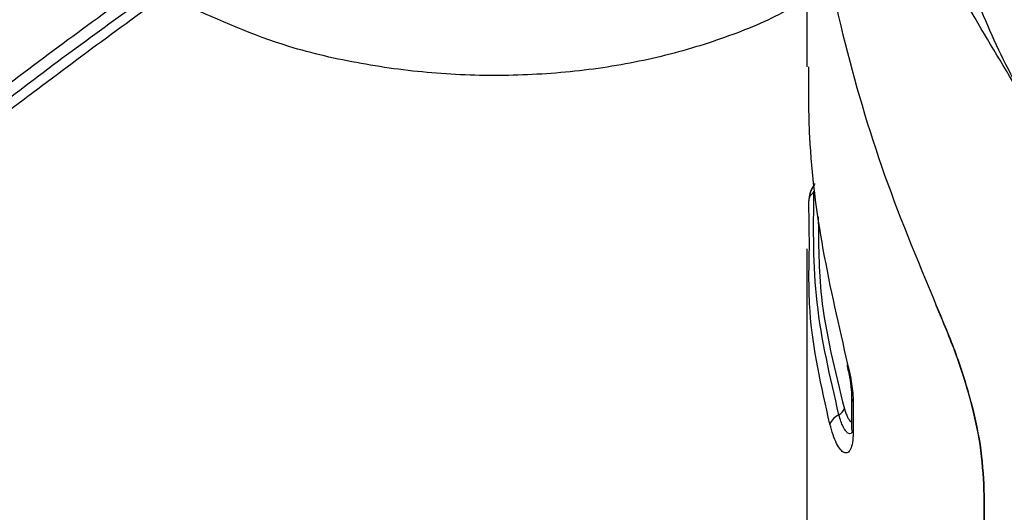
# Model space of a CAD drawing. Header units: inches. Extents: x 0.4 to 16.8, y 0 to 10.8.
# Tile 89 of 102: x 14.4582 to 14.5796, y 8.5545 to 8.6153. Entities that reach past the tile are written whole.
import ezdxf

# ---------------------------------------------------------------- set-up
doc = ezdxf.new("R2010")
doc.units = ezdxf.units.IN
doc.header["$MEASUREMENT"] = 0

msp = doc.modelspace()

# ---------------------------------------------------------------- linework, layer by layer
at = {"color": 7, "linetype": 'Continuous'}
for p, q in [((14.55524472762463, 8.647547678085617), (14.55524472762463, 8.609450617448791)), ((14.55624781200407, 8.595016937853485), (14.55614960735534, 8.594906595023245)), ((14.55610094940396, 8.593959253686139), (14.55610888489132, 8.594103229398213)), ((14.55553586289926, 8.586984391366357), (14.55546918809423, 8.592925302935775)), ((14.55524472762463, 8.586982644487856), (14.55524472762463, 8.552750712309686)), ((14.56073650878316, 8.56874320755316), (14.56073650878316, 8.564920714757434)), ((14.56093463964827, 8.568103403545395), (14.56093463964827, 8.56428091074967)), ((14.57709300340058, 8.39343981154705), (14.57709300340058, 8.556582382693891)), ((14.57709300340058, 8.556582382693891), (14.57709300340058, 8.39343981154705))]:
    msp.add_line(p, q, dxfattribs=at)
for centre, radius, start, end in [((14.55848896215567, 8.592974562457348), 0.003008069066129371, 141.4125847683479, 165.1819455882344), ((14.55844183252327, 8.593048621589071), 0.002943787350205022, 141.3942922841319, 166.0127257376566), ((14.55847690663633, 8.592979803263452), 0.002995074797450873, 165.2198862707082, 176.6232714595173), ((14.55681415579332, 8.592766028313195), 0.001390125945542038, 120.867312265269, 159.1990601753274), ((14.5563921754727, 8.592970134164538), 0.00092407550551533, 161.7387790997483, 182.7807780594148), ((14.56035691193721, 8.572581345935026), 0.0001762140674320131, 124.2370645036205, 205.3234131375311), ((14.56190696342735, 8.568754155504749), 0.001169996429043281, 178.3175067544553, 213.7934044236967), ((14.55854435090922, 8.567773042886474), 0.001413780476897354, 297.0258566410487, 338.61302577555), ((14.56010041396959, 8.56451662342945), 0.002196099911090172, 114.5844353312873, 157.6351637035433), ((14.56191302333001, 8.564934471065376), 0.001176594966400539, 180.6698960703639, 213.7429240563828)]:
    msp.add_arc(centre, radius, start, end, dxfattribs=at)
for points, knots in [([(14.38763157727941, 8.561457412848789), (14.38344408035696, 8.564294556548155), (14.37509907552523, 8.569948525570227), (14.36525418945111, 8.579465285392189), (14.35754299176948, 8.589559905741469), (14.35224257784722, 8.600169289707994), (14.3493833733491, 8.61112347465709), (14.34902162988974, 8.622261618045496), (14.35116077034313, 8.633403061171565), (14.3557731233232, 8.644392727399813), (14.36278481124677, 8.655052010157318), (14.37208940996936, 8.665219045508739), (14.38355887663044, 8.674751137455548), (14.39699437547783, 8.683483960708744), (14.41220399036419, 8.691294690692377), (14.42896749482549, 8.698061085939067), (14.44699487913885, 8.703695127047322), (14.46605256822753, 8.708024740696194), (14.48237091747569, 8.71075909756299), (14.49235387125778, 8.711523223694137), (14.49562813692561, 8.711773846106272)], [0, 0, 0, 0, 0.05767759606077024, 0.114942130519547, 0.1718758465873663, 0.229272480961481, 0.2863656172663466, 0.3433555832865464, 0.4008001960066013, 0.4577816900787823, 0.5148922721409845, 0.5722771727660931, 0.6292089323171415, 0.6865028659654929, 0.7437196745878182, 0.8006654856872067, 0.8580883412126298, 0.9151443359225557, 0.9721685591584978, 1, 1, 1, 1]), ([(14.555629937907, 8.647551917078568), (14.55559836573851, 8.643654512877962), (14.5555103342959, 8.632787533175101), (14.55883505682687, 8.615735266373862), (14.56411300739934, 8.597013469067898), (14.56881689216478, 8.585684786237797), (14.57118504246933, 8.579981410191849)], [0, 0, 0, 0, 0.1742750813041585, 0.4859243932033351, 0.7411908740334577, 1, 1, 1, 1]), ([(14.555629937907, 8.647551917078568), (14.55559836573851, 8.643654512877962), (14.5555103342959, 8.632787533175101), (14.55883505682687, 8.615735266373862), (14.56411300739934, 8.597013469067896), (14.56881689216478, 8.585684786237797), (14.57118504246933, 8.579981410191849)], [0, 0, 0, 0, 0.1742750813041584, 0.4859243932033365, 0.7411908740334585, 1, 1, 1, 1]), ([(14.58215092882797, 8.605060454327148), (14.58007678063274, 8.608525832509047), (14.57595232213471, 8.615416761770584), (14.569893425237, 8.625851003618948), (14.56423311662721, 8.636332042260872), (14.56138151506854, 8.643288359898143), (14.55994716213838, 8.646787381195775)], [0, 0, 0, 0, 0.2418202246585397, 0.4808612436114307, 0.7388736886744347, 1, 1, 1, 1]), ([(14.57073011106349, 8.64694321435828), (14.57092685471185, 8.643015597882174), (14.57130820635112, 8.635402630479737), (14.57374422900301, 8.62455449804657), (14.57727247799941, 8.61443044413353), (14.58051797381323, 8.608196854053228), (14.58215092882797, 8.605060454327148)], [0, 0, 0, 0, 0.2686531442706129, 0.5207350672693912, 0.7588602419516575, 1, 1, 1, 1]), ([(14.47382086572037, 8.61984465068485), (14.46736200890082, 8.615143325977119), (14.4544240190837, 8.605725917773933), (14.4351701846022, 8.59006651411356), (14.4160279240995, 8.573370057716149), (14.40349583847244, 8.561293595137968), (14.39721972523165, 8.555245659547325)], [0, 0, 0, 0, 0.248018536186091, 0.4968156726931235, 0.7480034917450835, 1, 1, 1, 1]), ([(14.47382086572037, 8.618034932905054), (14.47073018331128, 8.615812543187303), (14.46454882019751, 8.611367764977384), (14.452240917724, 8.602030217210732), (14.43635840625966, 8.589237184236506), (14.41703848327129, 8.572434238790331), (14.40405773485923, 8.559930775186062), (14.39756735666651, 8.553679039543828)], [0, 0, 0, 0, 0.119120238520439, 0.2382404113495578, 0.4765453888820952, 0.7382725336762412, 1, 1, 1, 1]), ([(14.47614076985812, 8.618293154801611), (14.4696829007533, 8.613592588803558), (14.45674690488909, 8.604176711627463), (14.43749601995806, 8.588520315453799), (14.41835656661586, 8.571827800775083), (14.40582622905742, 8.559754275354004), (14.3995509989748, 8.553707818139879)], [0, 0, 0, 0, 0.2480201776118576, 0.4968183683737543, 0.7480051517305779, 1, 1, 1, 1]), ([(14.55524472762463, 8.618013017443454), (14.55451599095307, 8.617529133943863), (14.55171331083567, 8.615668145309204), (14.54568881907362, 8.613141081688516), (14.53740234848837, 8.61058373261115), (14.52840902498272, 8.608943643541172), (14.51904398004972, 8.60824894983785), (14.50954713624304, 8.608490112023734), (14.5002241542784, 8.609716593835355), (14.48945977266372, 8.61218243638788), (14.48279999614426, 8.615191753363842), (14.47871440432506, 8.617037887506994)], [0, 0, 0, 0, 0.03930115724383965, 0.1511500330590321, 0.2629764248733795, 0.3748030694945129, 0.4866586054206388, 0.5985145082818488, 0.7104378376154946, 0.8223614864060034, 1, 1, 1, 1]), ([(14.55541476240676, 8.609452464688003), (14.55541272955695, 8.606566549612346), (14.55540749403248, 8.599133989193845), (14.55700366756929, 8.586792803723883), (14.55916392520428, 8.577455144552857), (14.56025777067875, 8.572727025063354)], [0, 0, 0, 0, 0.2385809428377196, 0.6144558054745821, 1, 1, 1, 1]), ([(14.5556764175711, 8.594041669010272), (14.55566633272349, 8.594011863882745), (14.55564525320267, 8.593949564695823), (14.55560862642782, 8.593820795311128), (14.55557358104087, 8.593673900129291), (14.55553294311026, 8.593465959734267), (14.55552202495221, 8.59334294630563), (14.55551463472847, 8.593259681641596)], [0, 0, 0, 0, 0.1291020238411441, 0.2698512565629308, 0.5120575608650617, 0.6697241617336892, 1, 1, 1, 1]), ([(14.55918676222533, 8.566513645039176), (14.5581017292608, 8.571148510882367), (14.55593209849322, 8.58041638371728), (14.5560446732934, 8.589445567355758), (14.55610094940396, 8.593959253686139)], [0, 0, 0, 0, 0.5001002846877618, 0.9999999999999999, 0.9999999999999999, 0.9999999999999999, 0.9999999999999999]), ([(14.55664003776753, 8.590945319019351), (14.55665548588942, 8.587668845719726), (14.55669219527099, 8.579882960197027), (14.55869867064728, 8.571887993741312), (14.55986077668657, 8.56725748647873)], [0, 0, 0, 0, 0.4208221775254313, 1, 1, 1, 1]), ([(14.55806950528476, 8.56535224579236), (14.55700926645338, 8.570018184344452), (14.55535191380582, 8.577311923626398), (14.55548714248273, 8.584422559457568), (14.55553586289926, 8.586984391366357)], [0, 0, 0, 0, 0.6397183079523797, 1, 1, 1, 1]), ([(14.57118504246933, 8.579981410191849), (14.57202226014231, 8.57799960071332), (14.573699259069, 8.574029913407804), (14.5755800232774, 8.567972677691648), (14.57685155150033, 8.562030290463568), (14.57701226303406, 8.558404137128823), (14.57709300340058, 8.556582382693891)], [0, 0, 0, 0, 0.2494588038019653, 0.4996814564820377, 0.7486434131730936, 1, 1, 1, 1]), ([(14.57709300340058, 8.556582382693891), (14.57701339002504, 8.558390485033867), (14.57685393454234, 8.562011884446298), (14.57558894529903, 8.567938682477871), (14.57370683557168, 8.574009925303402), (14.57202839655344, 8.577984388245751), (14.57118504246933, 8.579981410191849)], [0, 0, 0, 0, 0.249531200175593, 0.4997793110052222, 0.748657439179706, 1, 1, 1, 1]), ([(14.56019434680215, 8.572511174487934), (14.56033059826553, 8.571911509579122), (14.56052982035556, 8.571034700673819), (14.56070179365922, 8.569749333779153), (14.56072373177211, 8.569146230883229), (14.56073710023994, 8.56877871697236)], [0, 0, 0, 0, 0.4580574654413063, 0.6697554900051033, 1, 1, 1, 1]), ([(14.56025777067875, 8.572727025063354), (14.56035503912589, 8.572330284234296), (14.56054812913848, 8.571542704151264), (14.56076163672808, 8.570331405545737), (14.56090686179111, 8.569152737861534), (14.56092537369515, 8.568453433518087), (14.56093463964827, 8.568103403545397)], [0, 0, 0, 0, 0.2515142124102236, 0.4992871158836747, 0.7493730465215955, 0.9999999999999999, 0.9999999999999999, 0.9999999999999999, 0.9999999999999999]), ([(14.55986077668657, 8.56725748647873), (14.55991935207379, 8.56706458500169), (14.5600373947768, 8.566675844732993), (14.56023601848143, 8.56621170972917), (14.56043880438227, 8.565864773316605), (14.56061129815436, 8.56566132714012), (14.56070423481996, 8.565644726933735), (14.56073650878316, 8.565638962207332)], [0, 0, 0, 0, 0.2192882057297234, 0.4419155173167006, 0.6628905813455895, 0.8829325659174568, 1, 1, 1, 1]), ([(14.56081102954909, 8.564421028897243), (14.56080274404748, 8.56439645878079), (14.56073829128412, 8.56420532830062), (14.56054212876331, 8.564140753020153), (14.56026432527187, 8.56421569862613), (14.55997369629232, 8.564537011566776), (14.55969242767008, 8.565037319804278), (14.55942310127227, 8.565690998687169), (14.55926587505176, 8.566238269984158), (14.55918676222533, 8.566513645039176)], [0, 0, 0, 0, 0.02573404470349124, 0.2001846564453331, 0.3658101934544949, 0.5263356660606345, 0.6834589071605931, 0.840723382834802, 1, 1, 1, 1]), ([(14.56093463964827, 8.56428091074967), (14.56091801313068, 8.563861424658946), (14.56088480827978, 8.56302366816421), (14.56063419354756, 8.562199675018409), (14.56027353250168, 8.561779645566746), (14.55983496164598, 8.561780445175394), (14.55936295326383, 8.562180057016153), (14.55889407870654, 8.56293781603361), (14.55844865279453, 8.563990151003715), (14.55819612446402, 8.564897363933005), (14.55806950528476, 8.56535224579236)], [0, 0, 0, 0, 0.1251132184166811, 0.2498638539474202, 0.3749461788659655, 0.4998373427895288, 0.6249072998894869, 0.7496925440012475, 0.8744943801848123, 1, 1, 1, 1])]:
    msp.add_open_spline(points, degree=3, knots=knots, dxfattribs=at)

doc.saveas('drawing.dxf')
